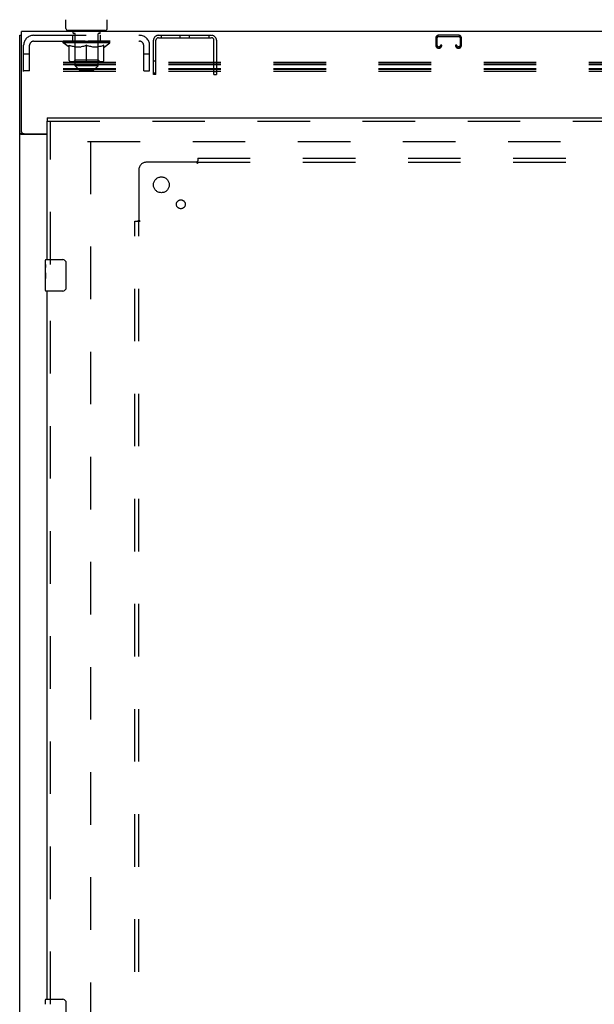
# Model space of a CAD drawing. Header units: inches. Extents: x 0 to 304, y 0 to 196.
# Tile 31 of 129: x 54 to 72, y 116 to 148. Entities that reach past the tile are written whole.
import ezdxf

# ---------------------------------------------------------------- set-up
doc = ezdxf.new("R2010")
doc.units = ezdxf.units.IN
doc.header["$LTSCALE"] = 16.696429
doc.header["$MEASUREMENT"] = 0
doc.linetypes.add('HIDDEN', pattern=[0.2, 0.1, -0.1])
doc.layers.get('0').update_dxf_attribs({"linetype": 'CONTINUOUS'})
for name, color, linetype in [('DEFAULT_2', 8, 'HIDDEN'), ('DOOR_2_ASSEMBLY', 7, 'CONTINUOUS'), ('SUBPANELS', 7, 'CONTINUOUS')]:
    doc.layers.add(name, color=color, linetype=linetype)

msp = doc.modelspace()

# ---------------------------------------------------------------- linework, layer by layer
at = {"color": 7, "linetype": 'Continuous'}
for p, q in [((55.221, 147.446), (55.221, 147.727)), ((56.531, 147.446), (56.531, 147.727)), ((53.813, 144.169), (53.813, 147.356)), ((132.438, 147.356), (53.813, 147.356)), ((55.281, 147.386), (55.281, 147.356)), ((56.471, 147.386), (55.281, 147.386)), ((56.471, 147.386), (56.471, 147.356)), ((53.751, 57.481), (53.751, 147.231)), ((53.751, 147.231), (53.813, 147.231)), ((53.848, 144.113), (53.751, 144.113)), ((54.626, 144.075), (53.812, 144.075)), ((53.876, 144.106), (54.626, 144.106))]:
    msp.add_line(p, q, dxfattribs=at)
for points in [[(53.787, 144.087), (53.779, 144.09), (53.775, 144.092), (53.772, 144.093), (53.768, 144.095), (53.765, 144.096), (53.762, 144.098), (53.759, 144.1), (53.757, 144.101), (53.755, 144.103), (53.754, 144.105), (53.752, 144.107), (53.752, 144.109), (53.751, 144.111), (53.751, 144.113)], [(53.812, 144.075), (53.809, 144.077), (53.807, 144.078), (53.803, 144.08), (53.8, 144.082), (53.796, 144.083), (53.792, 144.085), (53.787, 144.087)]]:
    msp.add_lwpolyline(points, dxfattribs=at)
at = {"color": 3, "linetype": 'Continuous'}
for points in [[(53.888, 144.099), (53.886, 144.1), (53.884, 144.102), (53.882, 144.103), (53.88, 144.105), (53.879, 144.106)], [(53.906, 144.075), (53.907, 144.077), (53.907, 144.079), (53.907, 144.081), (53.906, 144.082), (53.905, 144.084), (53.905, 144.086), (53.903, 144.087), (53.902, 144.089), (53.9, 144.091), (53.899, 144.092), (53.897, 144.093), (53.895, 144.095), (53.893, 144.096), (53.888, 144.099)]]:
    msp.add_lwpolyline(points, dxfattribs=at)
at = {"color": 7, "linetype": 'Continuous'}
for centre, radius, start, end in [((55.281, 147.446), 0.06, 180, 270), ((56.471, 147.446), 0.06, 270, 360), ((53.876, 144.169), 0.0625, 180, 270)]:
    msp.add_arc(centre, radius, start, end, dxfattribs=at)
at = {"layer": 'DEFAULT_2', "color": 8, "linetype": 'HIDDEN'}
for p, q in [((55.446, 147.296), (55.446, 147.376)), ((55.501, 147.386), (55.501, 147.356)), ((56.251, 147.386), (56.251, 147.356)), ((56.306, 147.296), (56.306, 147.376)), ((54.193, 147.231), (57.559, 147.231)), ((54.193, 147.044), (57.559, 147.044)), ((55.132, 146.989), (55.132, 147.044)), ((55.144, 147.036), (55.144, 147.044)), ((55.154, 147.032), (55.154, 147.036)), ((55.154, 147.032), (56.598, 147.032)), ((55.165, 147.032), (55.165, 147.036)), ((55.166, 147.032), (55.166, 147.036)), ((55.177, 147.036), (55.177, 147.044)), ((55.197, 147.032), (55.197, 147.036)), ((55.199, 147.032), (55.199, 147.036)), ((55.232, 147.036), (55.232, 147.044)), ((55.249, 147.032), (55.249, 147.036)), ((55.253, 147.032), (55.253, 147.036)), ((55.489, 147.036), (55.26, 147.036)), ((55.306, 147.036), (55.306, 147.044)), ((55.308, 147.032), (55.308, 147.036)), ((55.308, 147.032), (55.308, 147.036)), ((55.311, 147.032), (55.311, 147.036)), ((55.321, 147.032), (55.321, 147.036)), ((55.321, 147.032), (55.321, 147.036)), ((55.325, 147.032), (55.325, 147.036)), ((55.328, 147.032), (55.328, 147.037)), ((55.332, 147.032), (55.332, 147.036)), ((55.352, 147.032), (55.352, 147.036)), ((55.37, 147.032), (55.37, 147.036)), ((55.372, 147.032), (55.372, 147.039)), ((55.398, 147.036), (55.398, 147.044)), ((55.398, 147.032), (55.398, 147.036)), ((55.41, 147.032), (55.41, 147.036)), ((55.415, 147.032), (55.415, 147.036)), ((55.423, 147.032), (55.423, 147.036)), ((55.438, 147.044), (55.438, 147.231)), ((55.438, 147.032), (55.438, 147.041)), ((55.513, 147.286), (55.456, 147.286)), ((55.459, 147.032), (55.459, 147.036)), ((55.462, 147.032), (55.462, 147.036)), ((55.489, 147.032), (55.489, 147.036)), ((55.567, 147.036), (55.502, 147.036)), ((55.504, 147.036), (55.504, 147.044)), ((55.511, 146.266), (55.511, 147.276)), ((55.512, 147.032), (55.512, 147.036)), ((55.518, 147.032), (55.518, 147.036)), ((55.525, 147.032), (55.525, 147.042)), ((55.532, 147.032), (55.532, 147.036)), ((55.544, 147.032), (55.544, 147.036)), ((55.567, 147.032), (55.567, 147.036)), ((55.655, 147.036), (55.592, 147.036)), ((55.616, 147.032), (55.616, 147.036)), ((55.622, 147.036), (55.622, 147.044)), ((55.626, 147.032), (55.626, 147.036)), ((55.629, 147.032), (55.629, 147.043)), ((55.632, 147.032), (55.632, 147.036)), ((55.642, 147.032), (55.642, 147.037)), ((55.655, 147.032), (55.655, 147.036)), ((55.749, 147.036), (55.692, 147.036)), ((55.708, 147.032), (55.708, 147.036)), ((55.741, 147.036), (55.876, 147.044)), ((55.747, 147.036), (55.747, 147.044)), ((55.747, 147.036), (55.747, 147.044)), ((55.747, 147.044), (55.747, 147.044)), ((55.747, 147.032), (55.747, 147.036)), ((55.749, 147.032), (55.749, 147.036)), ((55.752, 147.032), (55.752, 147.037)), ((55.754, 147.032), (55.754, 147.036)), ((55.848, 147.036), (55.797, 147.036)), ((55.805, 147.032), (55.805, 147.036)), ((55.848, 147.032), (55.848, 147.036)), ((55.873, 147.037), (55.873, 147.036)), ((55.873, 147.032), (55.873, 147.036)), ((55.873, 147.032), (55.873, 147.036)), ((55.876, 147.036), (55.876, 147.044)), ((55.879, 147.037), (55.879, 147.036)), ((55.879, 147.032), (55.879, 147.036)), ((55.879, 147.032), (55.879, 147.036)), ((55.882, 147.036), (55.955, 147.036)), ((55.904, 147.032), (55.904, 147.036)), ((55.919, 147.036), (55.919, 147.042)), ((55.919, 147.042), (56.011, 147.036)), ((55.943, 147.036), (55.943, 147.04)), ((55.947, 147.032), (55.947, 147.036)), ((55.998, 147.032), (55.998, 147.036)), ((55.999, 147.032), (55.999, 147.037)), ((56.002, 147.032), (56.002, 147.036)), ((56.002, 147.036), (56.06, 147.036)), ((56.004, 147.036), (56.004, 147.044)), ((56.004, 147.044), (56.005, 147.044)), ((56.004, 147.032), (56.004, 147.036)), ((56.005, 147.036), (56.005, 147.044)), ((56.044, 147.032), (56.044, 147.036)), ((56.097, 147.032), (56.097, 147.036)), ((56.097, 147.036), (56.159, 147.036)), ((56.11, 147.032), (56.11, 147.037)), ((56.12, 147.032), (56.12, 147.036)), ((56.123, 147.032), (56.123, 147.043)), ((56.126, 147.032), (56.126, 147.036)), ((56.13, 147.036), (56.13, 147.044)), ((56.136, 147.032), (56.136, 147.036)), ((56.184, 147.032), (56.184, 147.036)), ((56.184, 147.036), (56.25, 147.036)), ((56.208, 147.032), (56.208, 147.036)), ((56.22, 147.032), (56.22, 147.036)), ((56.227, 147.032), (56.227, 147.042)), ((56.234, 147.032), (56.234, 147.036)), ((56.296, 147.286), (56.239, 147.286)), ((56.24, 147.032), (56.24, 147.036)), ((56.241, 146.266), (56.241, 147.276)), ((56.248, 147.036), (56.248, 147.044)), ((56.263, 147.032), (56.263, 147.036)), ((56.263, 147.036), (56.492, 147.036)), ((56.29, 147.032), (56.29, 147.036)), ((56.293, 147.032), (56.293, 147.036)), ((56.313, 147.044), (56.313, 147.231)), ((56.314, 147.032), (56.314, 147.041)), ((56.329, 147.032), (56.329, 147.036)), ((56.337, 147.032), (56.337, 147.036)), ((56.342, 147.032), (56.342, 147.036)), ((56.354, 147.036), (56.354, 147.044)), ((56.354, 147.032), (56.354, 147.036)), ((56.38, 147.032), (56.38, 147.039)), ((56.382, 147.032), (56.382, 147.036)), ((56.4, 147.032), (56.4, 147.036)), ((56.419, 147.032), (56.419, 147.036)), ((56.423, 147.032), (56.423, 147.037)), ((56.427, 147.032), (56.427, 147.036)), ((56.431, 147.032), (56.431, 147.036)), ((56.431, 147.032), (56.431, 147.036)), ((56.44, 147.032), (56.44, 147.036)), ((56.443, 147.032), (56.443, 147.036)), ((56.444, 147.032), (56.444, 147.036)), ((56.445, 147.036), (56.445, 147.044)), ((56.499, 147.032), (56.499, 147.036)), ((56.502, 147.032), (56.502, 147.036)), ((56.52, 147.036), (56.52, 147.044)), ((56.553, 147.032), (56.553, 147.036)), ((56.555, 147.032), (56.555, 147.036)), ((56.575, 147.036), (56.575, 147.044)), ((56.586, 147.032), (56.586, 147.036)), ((56.587, 147.032), (56.587, 147.036)), ((56.598, 147.032), (56.598, 147.036)), ((56.608, 147.036), (56.608, 147.044)), ((56.619, 146.989), (56.619, 147.044)), ((58.001, 145.981), (58.001, 147.073)), ((58.079, 145.981), (58.079, 147.073)), ((58.159, 147.231), (59.843, 147.231)), ((58.159, 147.153), (59.843, 147.153)), ((58.242, 147.231), (58.242, 147.153)), ((58.853, 147.153), (58.853, 147.231)), ((59.149, 147.153), (59.149, 147.231)), ((59.76, 147.231), (59.76, 147.153)), ((59.923, 145.981), (59.923, 147.073)), ((60.001, 147.073), (60.001, 145.981)), ((66.97, 147.151), (66.97, 146.905)), ((67.01, 146.905), (67.01, 147.151)), ((67.702, 147.231), (67.05, 147.231)), ((67.05, 147.191), (67.702, 147.191)), ((67.742, 147.151), (67.742, 146.905)), ((67.782, 146.905), (67.782, 147.151)), ((53.876, 146.106), (53.876, 146.914)), ((54.063, 146.106), (54.063, 146.914)), ((55.319, 146.859), (55.132, 146.989)), ((56.619, 146.989), (55.132, 146.989)), ((55.319, 146.859), (55.325, 146.859)), ((55.325, 146.434), (55.325, 146.914)), ((55.325, 146.914), (55.36, 146.901)), ((55.394, 146.889), (55.36, 146.901)), ((55.428, 146.879), (55.394, 146.889)), ((55.461, 146.871), (55.427, 146.879)), ((55.494, 146.864), (55.46, 146.871)), ((55.527, 146.859), (55.493, 146.864)), ((55.51, 146.437), (55.51, 146.986)), ((55.675, 146.859), (55.527, 146.859)), ((55.675, 146.859), (55.708, 146.864)), ((55.741, 146.871), (55.708, 146.864)), ((55.774, 146.879), (55.741, 146.871)), ((55.808, 146.889), (55.774, 146.879)), ((55.842, 146.901), (55.807, 146.889)), ((55.876, 146.914), (55.841, 146.901)), ((55.876, 146.391), (55.876, 146.914)), ((55.876, 146.914), (55.911, 146.901)), ((55.945, 146.889), (55.91, 146.901)), ((55.978, 146.879), (55.944, 146.889)), ((56.011, 146.871), (55.978, 146.879)), ((56.044, 146.864), (56.011, 146.871)), ((56.077, 146.859), (56.044, 146.864)), ((56.225, 146.859), (56.077, 146.859)), ((56.225, 146.859), (56.258, 146.864)), ((56.242, 146.437), (56.242, 146.986)), ((56.292, 146.871), (56.258, 146.864)), ((56.325, 146.879), (56.291, 146.871)), ((56.358, 146.889), (56.324, 146.879)), ((56.392, 146.901), (56.358, 146.889)), ((56.426, 146.914), (56.392, 146.901)), ((56.426, 146.434), (56.426, 146.914)), ((56.426, 146.859), (56.433, 146.859)), ((56.433, 146.859), (56.619, 146.989)), ((57.689, 146.106), (57.689, 146.914)), ((57.876, 146.106), (57.876, 146.914)), ((67.077, 146.865), (67.05, 146.865)), ((67.05, 146.825), (67.077, 146.825)), ((67.117, 146.919), (67.117, 146.905)), ((67.157, 146.919), (67.117, 146.919)), ((67.157, 146.905), (67.157, 146.919)), ((67.595, 146.919), (67.595, 146.905)), ((67.635, 146.919), (67.595, 146.919)), ((67.635, 146.905), (67.635, 146.919)), ((67.702, 146.865), (67.675, 146.865)), ((67.675, 146.825), (67.702, 146.825)), ((54.063, 146.636), (53.876, 146.636)), ((55.51, 146.437), (55.463, 146.391)), ((56.242, 146.437), (55.51, 146.437)), ((56.242, 146.437), (56.288, 146.391)), ((57.876, 146.636), (57.689, 146.636)), ((58.001, 146.419), (58.079, 146.419)), ((96.876, 146.372), (53.876, 146.372)), ((96.876, 146.311), (53.876, 146.311)), ((96.876, 146.289), (53.876, 146.289)), ((96.876, 146.167), (53.876, 146.167)), ((96.876, 146.146), (53.876, 146.146)), ((53.876, 146.085), (53.876, 146.106)), ((54.063, 146.106), (53.876, 146.106)), ((56.383, 146.391), (55.369, 146.391)), ((55.641, 146.136), (55.511, 146.266)), ((56.241, 146.266), (55.511, 146.266)), ((55.641, 146.136), (56.111, 146.136)), ((56.111, 146.136), (56.241, 146.266)), ((57.689, 146.106), (57.876, 146.106)), ((59.923, 146.379), (60.001, 146.379)), ((96.876, 146.085), (53.876, 146.085)), ((58.001, 146.044), (58.079, 146.044)), ((58.079, 145.981), (58.001, 145.981)), ((59.923, 146.083), (60.001, 146.083)), ((59.923, 145.981), (60.001, 145.981)), ((55.907, 143.856), (90.876, 143.856)), ((56.001, 143.856), (56.001, 64.856))]:
    msp.add_line(p, q, dxfattribs=at)
for centre, radius, start, end in [((55.436, 147.376), 0.01, 0, 90), ((56.316, 147.376), 0.01, 90, 180), ((54.193, 146.914), 0.317, 90, 180), ((54.193, 146.914), 0.13, 90, 180), ((55.456, 147.296), 0.01, 180, 270), ((55.463, 146.986), 0.0466, 0, 90), ((55.501, 147.276), 0.01, 0, 90), ((56.251, 147.276), 0.01, 90, 180), ((56.288, 146.986), 0.0466, 90, 180), ((56.296, 147.296), 0.01, 270, 360), ((57.559, 146.914), 0.317, 0, 90), ((57.559, 146.914), 0.13, 0, 90), ((58.159, 147.073), 0.158, 90, 180), ((58.159, 147.073), 0.08, 90, 180), ((59.843, 147.073), 0.158, 0, 90), ((59.843, 147.073), 0.08, 0, 90), ((67.05, 147.151), 0.08, 90, 180), ((67.05, 147.151), 0.04, 90, 180), ((67.702, 147.151), 0.08, 0, 90), ((67.702, 147.151), 0.04, 0, 90), ((67.05, 146.905), 0.08, 180, 270), ((67.05, 146.905), 0.04, 180, 270), ((67.077, 146.905), 0.08, 270, 360), ((67.077, 146.905), 0.04, 270, 360), ((67.675, 146.905), 0.08, 180, 270), ((67.675, 146.905), 0.04, 180, 270), ((67.702, 146.905), 0.08, 270, 360), ((67.702, 146.905), 0.04, 270, 360), ((55.369, 146.434), 0.0434, 180, 270), ((56.383, 146.434), 0.0434, 270, 360)]:
    msp.add_arc(centre, radius, start, end, dxfattribs=at)
for centre, major_axis, ratio, start_param, end_param in [((55.109, 147.03), (0.232, 0), 0.060167, 0.426548, 1.470503), ((55.876, 147.044), (0.743, 0.008), 0.059247, 2.966439, 3.140971), ((55.876, 147.044), (0.744, 0), 0.060167, 3.141593, 3.316126), ((55.109, 147.022), (0.232, 0.002), 0.059247, 1.374323, 1.469882), ((55.161, 147.03), (0.232, -0.002), 0.059247, 0.601702, 1.645657), ((55.081, 147.03), (0.232, 0.002), 0.059247, 0.251393, 1.295349), ((55.876, 147.044), (0.743, 0.015), 0.056515, 2.79136, 2.965893), ((55.876, 147.044), (0.743, -0.008), 0.059247, -2.966439, -2.791906), ((55.161, 147.022), (0.232, 0), 0.060167, 1.549477, 1.645036), ((55.081, 147.022), (0.232, 0.005), 0.056515, 1.199244, 1.294804), ((55.165, 147.025), (0.192, 0.002), 0.059247, 1.051627, 1.625044), ((55.142, 147.025), (0.192, 0.004), 0.056515, 0.876548, 1.449966), ((55.21, 147.025), (0.192, 0), 0.060167, 1.226781, 1.800198), ((55.234, 147.03), (0.232, -0.005), 0.056515, 0.77678, 1.820736), ((55.876, 147.044), (0.743, 0.022), 0.052059, 2.616423, 2.790956), ((55.077, 147.03), (0.232, 0.005), 0.056515, 0.076315, 1.120271), ((55.876, 147.044), (0.743, -0.015), 0.056515, -2.79136, -2.616827), ((55.234, 147.022), (0.232, -0.002), 0.059247, 1.724631, 1.82019), ((55.077, 147.022), (0.232, 0.007), 0.052059, 1.024308, 1.119867), ((55.141, 147.025), (0.192, 0.006), 0.052059, 0.701611, 1.275029), ((55.275, 147.025), (0.192, -0.002), 0.059247, 1.401935, 1.975352), ((55.327, 147.03), (0.232, -0.007), 0.052059, 0.951717, 1.995673), ((55.876, 147.044), (0.743, 0.029), 0.046022, 2.441677, 2.61621), ((55.876, 147.044), (0.743, -0.022), 0.052059, -2.616423, -2.441891), ((55.097, 147.03), (0.232, 0.007), 0.052059, -0.098622, 0.945334), ((55.327, 147.022), (0.232, -0.005), 0.056515, 1.899709, 1.995269), ((55.097, 147.022), (0.232, 0.009), 0.046022, 0.849561, 0.945121), ((55.163, 147.025), (0.192, 0.007), 0.046022, 0.526865, 1.100283), ((55.358, 147.025), (0.192, -0.004), 0.056515, 1.577013, 2.150431), ((55.437, 147.03), (0.232, -0.009), 0.046022, 1.126463, 2.170419), ((55.876, 147.044), (0.743, 0.034), 0.038593, 2.267147, 2.44168), ((55.14, 147.03), (0.232, 0.009), 0.046022, -0.273368, 0.770588), ((55.876, 147.044), (0.743, -0.029), 0.046022, -2.441677, -2.267144), ((55.437, 147.022), (0.232, -0.007), 0.052059, 2.074646, 2.170205), ((55.14, 147.022), (0.232, 0.011), 0.038593, 0.675031, 0.77059), ((55.206, 147.025), (0.192, 0.009), 0.038593, 0.352335, 0.925752), ((55.457, 147.025), (0.192, -0.006), 0.052059, 1.75195, 2.325367), ((55.56, 147.03), (0.232, -0.011), 0.038593, 1.300994, 2.344949), ((55.876, 147.044), (0.743, 0.039), 0.030002, 2.09283, 2.267363), ((55.206, 147.03), (0.232, 0.011), 0.038593, -0.447899, 0.596057), ((55.876, 147.044), (0.743, -0.034), 0.038593, -2.267147, -2.092614), ((55.56, 147.022), (0.232, -0.009), 0.046022, 2.249392, 2.344952), ((55.206, 147.022), (0.232, 0.012), 0.030002, 0.500714, 0.596274), ((55.269, 147.025), (0.192, 0.01), 0.030002, 0.178018, 0.751436), ((55.568, 147.025), (0.192, -0.007), 0.046022, 1.926696, 2.500114), ((55.293, 147.03), (0.232, 0.012), 0.030002, -0.622215, 0.421741), ((55.692, 147.03), (0.232, -0.012), 0.030002, 1.47531, 2.519266), ((55.876, 147.044), (0.743, 0.042), 0.020513, 1.918702, 2.093235), ((55.876, 147.044), (0.743, -0.039), 0.030002, -2.09283, -1.918297), ((55.692, 147.022), (0.232, -0.011), 0.038593, 2.423923, 2.519482), ((55.293, 147.022), (0.232, 0.013), 0.020513, 0.326586, 0.422146), ((55.351, 147.025), (0.192, 0.011), 0.020513, 0.00389, 0.577307), ((55.689, 147.025), (0.192, -0.009), 0.038593, 2.101227, 2.674644), ((55.397, 147.03), (0.232, 0.013), 0.020513, -0.796343, 0.247613), ((55.83, 147.03), (0.232, -0.013), 0.020513, 1.649438, 2.693394), ((55.876, 147.044), (0.743, 0.044), 0.010411, 1.744712, 1.919245), ((55.876, 147.044), (0.743, -0.042), 0.020513, -1.918702, -1.744169), ((55.83, 147.022), (0.232, -0.012), 0.030002, 2.598239, 2.693799), ((55.397, 147.022), (0.232, 0.014), 0.010411, 0.152596, 0.248156), ((55.449, 147.025), (0.192, 0.011), 0.010411, 6.113086, 6.686503), ((55.816, 147.025), (0.192, -0.01), 0.030002, 2.275543, 2.848961), ((55.516, 147.03), (0.232, 0.014), 0.010411, -0.970333, -0.000837), ((55.97, 147.03), (0.232, -0.014), 0.010411, 1.823428, 2.867384), ((55.876, 147.044), (0.743, -0.044), 0.010411, 4.538473, 4.720715), ((55.97, 147.022), (0.232, -0.013), 0.020513, 2.772368, 2.867927), ((55.945, 147.025), (0.192, -0.011), 0.020513, 2.449671, 3.023089), ((55.782, 147.03), (0.232, 0.014), 0.010411, 0.274209, 1.318165), ((55.681, 147.025), (0.192, 0.011), 0.010411, -0.000452, 0.517932), ((55.645, 147.022), (0.232, 0.014), 0.010411, 0.099676, 0.195236), ((55.876, 147.044), (0.743, 0.044), 0.010411, -1.571413, -1.39688), ((56.071, 147.025), (0.192, -0.011), 0.010411, 2.623661, 3.141974), ((56.107, 147.022), (0.232, -0.014), 0.010411, 2.734394, 2.946357), ((55.921, 147.03), (0.232, 0.013), 0.020513, 0.448199, 1.492154), ((55.807, 147.025), (0.192, 0.011), 0.020513, 0.118504, 0.691921), ((55.782, 147.022), (0.232, 0.013), 0.020513, 0.273666, 0.369225), ((56.236, 147.03), (0.232, -0.014), 0.010411, -3.140756, -2.17126), ((55.876, 147.044), (0.743, 0.042), 0.020513, -1.397424, -1.222891), ((55.876, 147.044), (0.743, -0.044), 0.010411, 1.222347, 1.39688), ((56.06, 147.03), (0.232, 0.012), 0.030002, 0.622327, 1.666283), ((55.936, 147.025), (0.192, 0.01), 0.030002, 0.292632, 0.86605), ((56.303, 147.025), (0.192, -0.011), 0.010411, 2.738275, 3.311692), ((56.355, 147.03), (0.232, -0.013), 0.020513, 2.89398, 3.937936), ((55.921, 147.022), (0.232, 0.012), 0.030002, 0.447794, 0.543354), ((56.355, 147.022), (0.232, -0.014), 0.010411, 2.893437, 2.988996), ((55.876, 147.044), (0.743, 0.039), 0.030002, -1.223295, -1.048762), ((55.876, 147.044), (0.743, -0.042), 0.020513, 1.048358, 1.222891), ((56.192, 147.03), (0.232, 0.011), 0.038593, 0.796643, 1.840599), ((56.062, 147.025), (0.192, 0.009), 0.038593, 0.466948, 1.040366), ((56.401, 147.025), (0.192, -0.011), 0.020513, 2.564285, 3.137703), ((56.459, 147.03), (0.232, -0.012), 0.030002, 2.719852, 3.763807), ((56.315, 147.03), (0.232, 0.009), 0.046022, 0.971174, 2.01513), ((56.06, 147.022), (0.232, 0.011), 0.038593, 0.62211, 0.71767), ((56.459, 147.022), (0.232, -0.013), 0.020513, 2.719447, 2.815007), ((55.876, 147.044), (0.743, 0.034), 0.038593, -1.048979, -0.874446), ((55.876, 147.044), (0.743, -0.039), 0.030002, 0.874229, 1.048762), ((56.183, 147.025), (0.192, 0.007), 0.046022, 0.641479, 1.214897), ((56.425, 147.03), (0.232, 0.007), 0.052059, 1.14592, 2.189876), ((56.483, 147.025), (0.192, -0.01), 0.030002, 2.390157, 2.963574), ((56.545, 147.03), (0.232, -0.011), 0.038593, 2.545535, 3.589491), ((56.295, 147.025), (0.192, 0.006), 0.052059, 0.816225, 1.389643), ((56.192, 147.022), (0.232, 0.009), 0.046022, 0.796641, 0.892201), ((56.545, 147.022), (0.232, -0.012), 0.030002, 2.545319, 2.640878), ((56.518, 147.03), (0.232, 0.005), 0.056515, 1.320857, 2.364813), ((55.876, 147.044), (0.743, 0.029), 0.046022, -0.874448, -0.699915), ((55.876, 147.044), (0.743, -0.034), 0.038593, 0.699913, 0.874446), ((56.612, 147.03), (0.232, -0.009), 0.046022, 2.371005, 3.41496), ((56.546, 147.025), (0.192, -0.009), 0.038593, 2.21584, 2.789258), ((56.394, 147.025), (0.192, 0.004), 0.056515, 0.991162, 1.564579), ((56.591, 147.03), (0.232, 0.002), 0.059247, 1.495935, 2.539891), ((56.655, 147.03), (0.232, -0.007), 0.052059, 2.196258, 3.240214), ((56.589, 147.025), (0.192, -0.007), 0.046022, 2.04131, 2.614727), ((56.315, 147.022), (0.232, 0.007), 0.052059, 0.971387, 1.066947), ((56.612, 147.022), (0.232, -0.011), 0.038593, 2.371002, 2.466562), ((56.643, 147.03), (0.232, 0), 0.060167, 1.671089, 2.715045), ((56.675, 147.03), (0.232, -0.005), 0.056515, 2.021322, 3.065278), ((55.876, 147.044), (0.743, 0.022), 0.052059, -0.699702, -0.525169), ((55.876, 147.044), (0.743, -0.029), 0.046022, 0.525382, 0.699915), ((56.477, 147.025), (0.192, 0.002), 0.059247, 1.16624, 1.739658), ((56.671, 147.03), (0.232, -0.002), 0.059247, 1.846243, 2.890199), ((56.611, 147.025), (0.192, -0.006), 0.052059, 1.866564, 2.439981), ((56.542, 147.025), (0.192, 0), 0.060167, 1.341394, 1.914812), ((56.61, 147.025), (0.192, -0.004), 0.056515, 1.691627, 2.265045), ((56.587, 147.025), (0.192, -0.002), 0.059247, 1.516549, 2.089966), ((56.425, 147.022), (0.232, 0.005), 0.056515, 1.146324, 1.241883), ((56.655, 147.022), (0.232, -0.009), 0.046022, 2.196472, 2.292031), ((55.876, 147.044), (0.743, 0.015), 0.056515, -0.524765, -0.350233), ((55.876, 147.044), (0.743, -0.022), 0.052059, 0.350636, 0.525169), ((56.518, 147.022), (0.232, 0.002), 0.059247, 1.321402, 1.416962), ((56.675, 147.022), (0.232, -0.007), 0.052059, 2.021726, 2.117285), ((55.876, 147.044), (0.743, 0.008), 0.059247, -0.349687, -0.175154), ((55.876, 147.044), (0.743, -0.015), 0.056515, 0.1757, 0.350233), ((56.591, 147.022), (0.232, 0), 0.060167, 1.496556, 1.592116), ((56.671, 147.022), (0.232, -0.005), 0.056515, 1.846789, 1.942348), ((56.643, 147.022), (0.232, -0.002), 0.059247, 1.67171, 1.76727), ((55.876, 147.044), (0.744, 0), 0.060167, -0.174533, 0), ((55.876, 147.044), (0.743, -0.008), 0.059247, 0.000621, 0.175154)]:
    msp.add_ellipse(centre, major_axis=major_axis, ratio=ratio, start_param=start_param, end_param=end_param, dxfattribs=at)
at = {"layer": 'DOOR_2_ASSEMBLY', "color": 7, "linetype": 'Continuous'}
for p, q in [((54.626, 144.606), (54.626, 144.502)), ((54.566, 139.945), (54.566, 140.091)), ((54.566, 139.688), (54.566, 139.945)), ((54.572, 139.889), (54.566, 139.889)), ((54.573, 139.721), (54.573, 139.858)), ((54.581, 140.106), (55.121, 140.106)), ((55.221, 140.006), (55.221, 139.206)), ((54.566, 139.721), (54.573, 139.721)), ((54.566, 139.121), (54.566, 139.685)), ((54.567, 139.658), (54.566, 139.658)), ((54.566, 139.527), (54.572, 139.527)), ((54.566, 139.491), (54.573, 139.491)), ((54.566, 139.428), (54.573, 139.428)), ((54.566, 139.26), (54.573, 139.26)), ((54.573, 139.26), (54.573, 139.491)), ((55.121, 139.106), (54.581, 139.106)), ((54.566, 116.445), (54.566, 116.591)), ((54.581, 116.606), (55.121, 116.606)), ((55.221, 116.506), (55.221, 115.706))]:
    msp.add_line(p, q, dxfattribs=at)
at = {"layer": 'DOOR_2_ASSEMBLY', "color": 3, "linetype": 'Continuous'}
for p, q in [((54.626, 144.606), (91.563, 144.606)), ((54.626, 140.106), (54.626, 144.502)), ((54.626, 116.606), (54.626, 139.106))]:
    msp.add_line(p, q, dxfattribs=at)
at = {"layer": 'DOOR_2_ASSEMBLY', "color": 8, "linetype": 'HIDDEN'}
for p, q in [((54.626, 144.502), (91.563, 144.502)), ((54.73, 139.951), (54.73, 144.502)), ((54.73, 116.451), (54.73, 139.261))]:
    msp.add_line(p, q, dxfattribs=at)
at = {"layer": 'DOOR_2_ASSEMBLY', "color": 7, "linetype": 'Continuous'}
for points in [[(54.566, 139.945), (54.566, 139.942), (54.566, 139.937), (54.567, 139.932), (54.569, 139.918)], [(54.569, 139.918), (54.57, 139.911), (54.57, 139.903), (54.571, 139.894)], [(54.571, 139.894), (54.572, 139.885), (54.572, 139.876), (54.573, 139.867), (54.573, 139.858)], [(55.214, 140.042), (55.216, 140.037), (55.218, 140.031), (55.219, 140.025), (55.22, 140.019), (55.221, 140.012), (55.221, 140.006)], [(54.566, 139.688), (54.566, 139.68), (54.567, 139.67), (54.567, 139.66)], [(54.567, 139.66), (54.57, 139.627), (54.571, 139.615), (54.572, 139.602), (54.572, 139.59), (54.573, 139.577), (54.573, 139.564), (54.573, 139.551), (54.572, 139.539), (54.572, 139.526), (54.571, 139.514), (54.57, 139.502)], [(55.221, 139.206), (55.221, 139.2), (55.22, 139.194), (55.219, 139.187), (55.218, 139.181), (55.216, 139.176), (55.214, 139.17)], [(55.214, 116.542), (55.216, 116.537), (55.218, 116.531), (55.219, 116.525), (55.22, 116.519), (55.221, 116.512), (55.221, 116.506)]]:
    msp.add_lwpolyline(points, dxfattribs=at)
for centre, radius, start, end in [((54.581, 140.091), 0.015, 90, 180), ((55.121, 140.006), 0.1, 21.1999, 90), ((54.581, 139.121), 0.015, 180, 270), ((55.121, 139.206), 0.1, 270, 338.8001), ((54.581, 116.591), 0.015, 90, 180), ((55.121, 116.506), 0.1, 21.1999, 90)]:
    msp.add_arc(centre, radius, start, end, dxfattribs=at)
msp.add_ellipse((54.829, 139.522), major_axis=(0.263, 0), ratio=0.432808, start_param=-3.141593, end_param=-2.961605, dxfattribs=at)
at = {"layer": 'SUBPANELS', "color": 8, "linetype": 'HIDDEN'}
for p, q in [((59.407, 143.325), (59.407, 143.238)), ((59.407, 143.325), (92.688, 143.325)), ((59.372, 143.2), (57.782, 143.2)), ((59.407, 143.159), (59.407, 143.238)), ((59.407, 143.2), (72.376, 143.2)), ((57.532, 142.95), (57.532, 141.36)), ((57.407, 67.387), (57.407, 141.325)), ((57.407, 141.325), (57.494, 141.325)), ((57.494, 141.325), (57.573, 141.325)), ((57.532, 67.387), (57.532, 141.325))]:
    msp.add_line(p, q, dxfattribs=at)
for points in [[(59.382, 143.211), (59.377, 143.206), (59.372, 143.2)], [(59.407, 143.159), (59.401, 143.162), (59.396, 143.166), (59.392, 143.17), (59.388, 143.175), (59.384, 143.181), (59.381, 143.187), (59.377, 143.194), (59.372, 143.2)], [(59.407, 143.238), (59.402, 143.232), (59.398, 143.227), (59.394, 143.223), (59.391, 143.219), (59.382, 143.211)], [(57.494, 141.325), (57.5, 141.33), (57.505, 141.334), (57.509, 141.338), (57.513, 141.341)], [(57.513, 141.341), (57.521, 141.35), (57.526, 141.355), (57.532, 141.36)], [(57.573, 141.325), (57.57, 141.331), (57.566, 141.336), (57.562, 141.34), (57.557, 141.344), (57.551, 141.348), (57.545, 141.351), (57.539, 141.355), (57.532, 141.36)]]:
    msp.add_lwpolyline(points, dxfattribs=at)
for centre, radius in [((58.251, 142.481), 0.25), ((58.87, 141.862), 0.141)]:
    msp.add_circle(centre, radius, dxfattribs=at)
msp.add_arc((57.782, 142.95), 0.25, 90, 180, dxfattribs=at)

doc.saveas('drawing.dxf')
